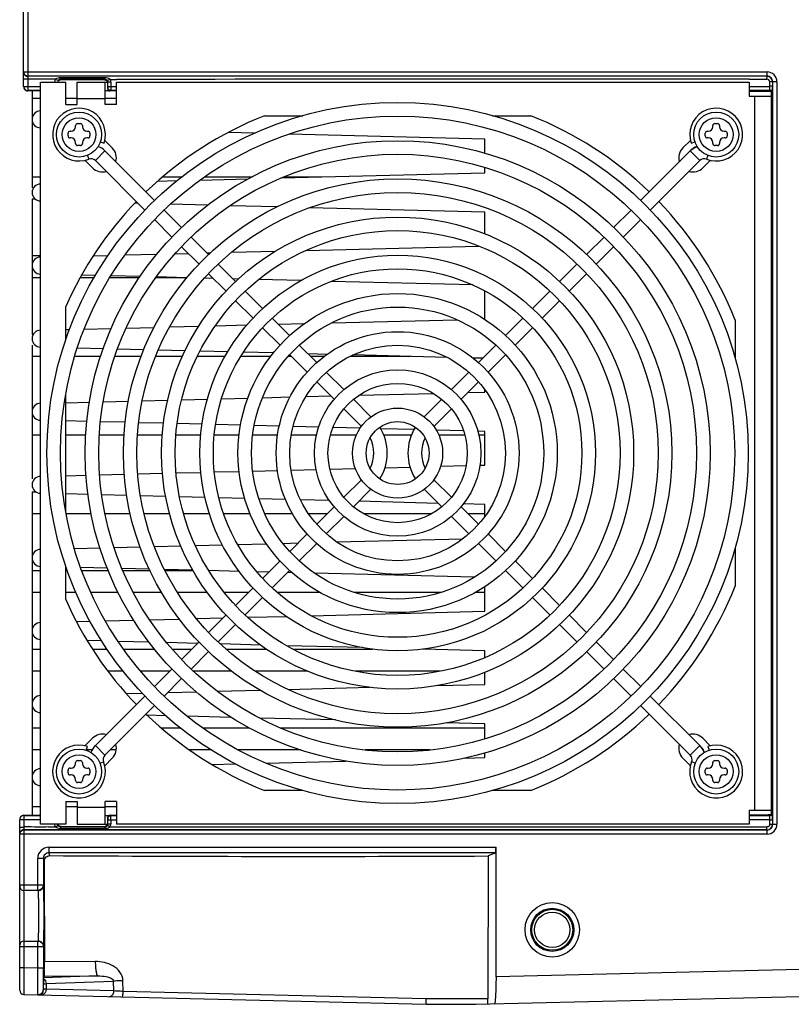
# Model space of a CAD drawing. Header units: inches. Extents: x 0 to 117, y 0 to 83.
# Tile 22 of 57: x 48.15 to 53.55, y 63.74 to 70.63. Entities that reach past the tile are written whole.
import ezdxf

# ---------------------------------------------------------------- set-up
doc = ezdxf.new("R2010")
doc.units = ezdxf.units.IN
doc.header["$LTSCALE"] = 6.431102
doc.header["$MEASUREMENT"] = 0
doc.layers.get('0').update_dxf_attribs({"linetype": 'CONTINUOUS'})

msp = doc.modelspace()

# ---------------------------------------------------------------- linework, layer by layer
at = {"color": 7, "linetype": 'CONTINUOUS'}
for p, q in [((48.1748, 70.2642), (48.1748, 71.5995)), ((48.2043, 71.5995), (48.2043, 70.2347)), ((48.1748, 70.2642), (53.3796, 70.2642)), ((48.1748, 70.1637), (48.1748, 70.2634)), ((53.3796, 70.2347), (53.3796, 70.2642)), ((48.3982, 70.2142), (48.1748, 70.2142)), ((53.3792, 70.2347), (48.2043, 70.2347)), ((48.2043, 70.2338), (48.2043, 70.1342)), ((48.2929, 64.9971), (48.2929, 70.194)), ((48.2929, 70.194), (48.47, 70.194)), ((48.4148, 70.2036), (48.3982, 70.2142)), ((48.4322, 70.2133), (48.4322, 70.2236)), ((48.7441, 70.2236), (48.4322, 70.2236)), ((48.7441, 70.2133), (48.4322, 70.2133)), ((48.741, 70.2102), (48.4351, 70.2104)), ((48.47, 70.0365), (48.47, 70.194)), ((48.5488, 70.0365), (48.5488, 70.194)), ((48.5488, 70.194), (48.7618, 70.194)), ((48.7441, 70.2133), (48.7441, 70.2236)), ((48.7456, 70.0365), (48.7456, 70.1938)), ((48.7648, 70.1637), (48.7648, 70.1923)), ((48.7845, 70.1923), (48.7648, 70.1923)), ((48.7805, 70.2113), (48.8243, 70.2114)), ((48.7845, 70.1923), (48.7845, 70.1637)), ((48.8244, 70.0365), (48.8244, 70.194)), ((48.8244, 70.194), (53.2535, 70.194)), ((53.2535, 70.2141), (53.3788, 70.2142)), ((53.2535, 70.194), (53.2535, 70.0955)), ((53.3788, 70.2142), (53.3792, 70.2347)), ((53.4485, 70.1953), (53.3985, 70.1945)), ((53.3985, 70.1342), (53.3985, 70.1945)), ((53.4182, 70.1949), (53.4182, 70.1649)), ((53.419, 64.9962), (53.419, 70.1949)), ((53.4485, 70.1953), (53.4485, 64.9958)), ((48.1748, 70.1637), (48.2929, 70.1637)), ((48.2929, 70.1317), (48.2039, 70.1318)), ((48.2929, 70.1342), (48.2043, 70.1342)), ((48.2338, 70.1318), (48.2338, 69.4532)), ((48.7456, 70.1349), (48.7686, 70.1349)), ((48.7618, 70.1893), (48.7618, 70.1511)), ((48.7645, 70.1538), (48.7618, 70.1511)), ((48.7648, 70.1637), (48.8244, 70.1637)), ((48.8244, 70.1314), (48.7815, 70.1314)), ((48.8244, 70.1342), (48.7842, 70.1342)), ((53.2535, 70.1637), (53.3985, 70.1637)), ((53.3985, 70.1342), (53.2535, 70.1342)), ((53.411, 70.1282), (53.2535, 70.1283)), ((53.417, 70.1343), (53.3991, 70.1342)), ((53.411, 70.1287), (53.417, 70.1343)), ((53.411, 65.063), (53.411, 70.1287)), ((48.2338, 70.0804), (48.2929, 70.0804)), ((48.47, 70.0804), (48.5488, 70.0804)), ((48.7456, 70.0759), (48.5488, 70.0759)), ((48.7456, 70.0804), (48.8244, 70.0804)), ((53.2535, 70.0955), (53.411, 70.0955)), ((53.2929, 65.0955), (53.2929, 70.0955)), ((48.47, 70.0365), (48.5488, 70.0365)), ((48.8244, 70.0365), (48.7456, 70.0365)), ((49.861, 69.9578), (50.1285, 69.9578)), ((51.4572, 69.9578), (51.7247, 69.9578)), ((48.4996, 69.8495), (48.5074, 69.8495)), ((48.5389, 69.881), (48.5389, 69.8889)), ((48.5527, 69.9026), (48.5724, 69.9026)), ((48.5862, 69.8889), (48.5862, 69.881)), ((48.6177, 69.8495), (48.6255, 69.8495)), ((52.9602, 69.8495), (52.9681, 69.8495)), ((52.9996, 69.881), (52.9996, 69.8889)), ((53.0133, 69.9026), (53.033, 69.9026)), ((53.0468, 69.8889), (53.0468, 69.881)), ((53.0783, 69.8495), (53.0862, 69.8495)), ((48.4858, 69.816), (48.4858, 69.8357)), ((48.5074, 69.8022), (48.4996, 69.8022)), ((48.6255, 69.8022), (48.6177, 69.8022)), ((48.6393, 69.8357), (48.6393, 69.816)), ((48.7955, 69.7321), (48.7428, 69.7848)), ((49.789, 69.8352), (49.6057, 69.8399)), ((51.4031, 69.7944), (50.0336, 69.829)), ((51.4031, 69.6952), (51.4031, 69.7944)), ((52.8429, 69.7848), (52.7902, 69.7321)), ((52.9464, 69.816), (52.9464, 69.8357)), ((52.9681, 69.8022), (52.9602, 69.8022)), ((53.0862, 69.8022), (53.0783, 69.8022)), ((53.0999, 69.8357), (53.0999, 69.816)), ((48.5389, 69.7629), (48.5389, 69.7707)), ((48.5724, 69.7491), (48.5527, 69.7491)), ((48.5862, 69.7707), (48.5862, 69.7629)), ((48.7439, 69.7117), (48.6767, 69.6445)), ((48.7116, 69.7757), (48.7379, 69.7668)), ((48.7439, 69.7117), (49.0916, 69.3639)), ((52.4941, 69.3639), (52.8418, 69.7117)), ((52.909, 69.6445), (52.8418, 69.7117)), ((52.8478, 69.7668), (52.8742, 69.7757)), ((52.9996, 69.7629), (52.9996, 69.7707)), ((53.033, 69.7491), (53.0133, 69.7491)), ((53.0468, 69.7707), (53.0468, 69.7629)), ((48.6035, 69.6457), (48.6563, 69.5929)), ((48.6207, 69.6797), (48.6309, 69.654)), ((48.6767, 69.6445), (49.0238, 69.2974)), ((52.909, 69.6445), (52.5619, 69.2974)), ((52.9294, 69.5929), (52.9822, 69.6457)), ((52.965, 69.6797), (52.9548, 69.654)), ((51.4031, 69.5581), (51.4031, 69.5964)), ((48.2338, 69.5292), (48.2929, 69.5292)), ((49.1145, 69.5002), (49.2484, 69.5036)), ((49.1481, 69.5292), (49.2816, 69.5292)), ((49.4107, 69.5077), (49.7466, 69.5162)), ((49.4406, 69.5292), (49.771, 69.5292)), ((49.9787, 69.5221), (51.4031, 69.5581)), ((49.9956, 69.5292), (50.2615, 69.5292)), ((48.2338, 69.3744), (48.2338, 68.4269)), ((48.256, 69.3744), (48.2338, 69.3744)), ((48.9773, 69.344), (48.953, 69.3446)), ((49.1588, 69.2968), (49.2807, 69.1749)), ((49.4637, 69.3316), (49.2016, 69.3383)), ((49.9477, 69.3194), (49.6205, 69.3277)), ((51.4031, 69.2825), (50.1792, 69.3135)), ((52.305, 69.1749), (52.4269, 69.2968)), ((49.0911, 69.2302), (49.2131, 69.1081)), ((51.4031, 69.1306), (51.4031, 69.2825)), ((52.4947, 69.2302), (52.3726, 69.1081)), ((49.3479, 69.1077), (49.4699, 68.9857)), ((52.1158, 68.9857), (52.2379, 69.1077)), ((49.2803, 69.0409), (49.4027, 68.9185)), ((50.1517, 69.0146), (51.3599, 69.0452)), ((52.3054, 69.0409), (52.183, 68.9185)), ((48.2338, 68.9781), (48.2929, 68.9781)), ((48.6624, 68.9769), (48.7662, 68.9796)), ((48.8846, 68.9826), (49.1071, 68.9882)), ((49.2352, 68.9914), (49.3275, 68.9938)), ((49.4585, 68.9971), (49.4827, 68.9977)), ((49.6307, 69.0015), (49.9386, 69.0093)), ((49.5371, 68.9185), (49.6591, 68.7965)), ((51.9267, 68.7965), (52.0486, 68.9185)), ((48.2929, 68.8233), (48.2338, 68.8233)), ((48.6669, 68.8233), (48.5708, 68.8233)), ((48.6771, 68.8397), (48.581, 68.8422)), ((48.9831, 68.8233), (48.7786, 68.8233)), ((48.9892, 68.8318), (48.7871, 68.837)), ((49.318, 68.8233), (49.0994, 68.8233)), ((49.3182, 68.8235), (49.1035, 68.829)), ((49.5024, 68.8189), (49.4409, 68.8204)), ((49.4699, 68.8513), (49.5919, 68.7294)), ((49.6781, 68.8144), (49.6402, 68.8154)), ((52.1158, 68.8513), (51.9938, 68.7294)), ((50.1165, 68.8033), (49.8201, 68.8108)), ((51.32, 68.7728), (50.3274, 68.798)), ((49.7261, 68.7295), (49.8481, 68.6075)), ((51.4031, 68.5345), (51.4031, 68.7319)), ((51.7376, 68.6075), (51.8597, 68.7295)), ((48.47, 68.3882), (48.47, 68.6216)), ((49.659, 68.6622), (49.781, 68.5403)), ((51.9267, 68.6622), (51.8048, 68.5403)), ((49.9153, 68.5402), (50.0371, 68.4185)), ((51.5486, 68.4185), (51.6704, 68.5402)), ((48.5994, 68.4635), (48.7876, 68.4683)), ((48.8934, 68.471), (49.0875, 68.4759)), ((49.1967, 68.4787), (49.4003, 68.4838)), ((49.5164, 68.4867), (49.7385, 68.4924)), ((49.8481, 68.4731), (49.9699, 68.3513)), ((49.9577, 68.4979), (50.1413, 68.5026)), ((50.3314, 68.5074), (51.2072, 68.5296)), ((51.3977, 68.5344), (51.4031, 68.5345)), ((51.7376, 68.4731), (51.6158, 68.3513)), ((53.1551, 68.5274), (53.1551, 68.2637)), ((48.2338, 68.4269), (48.2422, 68.4269)), ((48.47, 68.4603), (48.4966, 68.4609)), ((48.2338, 68.3508), (48.2338, 67.4153)), ((48.7313, 68.3266), (48.5515, 68.3311)), ((50.1044, 68.3512), (50.2265, 68.2291)), ((51.3593, 68.2291), (51.4813, 68.3512)), ((48.2929, 68.2721), (48.2338, 68.2721)), ((48.7136, 68.2721), (48.5327, 68.2721)), ((48.9971, 68.2721), (48.8133, 68.2721)), ((49.0149, 68.3194), (48.8321, 68.324)), ((49.2862, 68.2721), (49.0986, 68.2721)), ((49.3043, 68.3121), (49.1171, 68.3168)), ((49.5849, 68.2721), (49.3902, 68.2721)), ((49.6037, 68.3045), (49.4095, 68.3094)), ((49.9042, 68.2721), (49.6954, 68.2721)), ((49.9227, 68.2964), (49.7139, 68.3017)), ((50.0492, 68.2721), (50.027, 68.2721)), ((50.0373, 68.284), (50.1597, 68.1616)), ((50.2993, 68.2869), (50.1653, 68.2903)), ((50.2786, 68.2721), (50.1835, 68.2721)), ((50.8836, 68.2721), (50.4589, 68.2721)), ((51.1406, 68.2656), (50.4804, 68.2823)), ((51.5485, 68.284), (51.4261, 68.1616)), ((51.3894, 68.2593), (51.3207, 68.261)), ((50.2937, 68.1619), (50.416, 68.0396)), ((51.1697, 68.0396), (51.292, 68.1619)), ((50.2269, 68.0943), (50.3489, 67.9724)), ((51.3588, 68.0943), (51.2369, 67.9724)), ((48.47, 67.1841), (48.47, 68.007)), ((49.8472, 67.9833), (50.0398, 67.9882)), ((50.1504, 67.991), (50.3258, 67.9954)), ((50.5219, 68.0004), (51.0431, 68.0136)), ((51.2842, 68.0197), (51.4031, 68.0227)), ((51.4031, 68.0227), (51.4031, 68.0392)), ((48.47, 67.9484), (48.6353, 67.9526)), ((48.7323, 67.9551), (48.908, 67.9595)), ((49.0054, 67.962), (49.1834, 67.9665)), ((49.2809, 67.969), (49.4613, 67.9735)), ((49.5608, 67.9761), (49.7445, 67.9807)), ((50.4835, 67.9721), (50.6063, 67.8493)), ((50.9794, 67.8493), (51.1022, 67.9721)), ((50.4163, 67.9049), (50.5391, 67.7821)), ((51.1694, 67.9049), (51.0466, 67.7821)), ((48.6172, 67.8176), (48.47, 67.8214)), ((48.8858, 67.8108), (48.7126, 67.8152)), ((49.1538, 67.8041), (48.981, 67.8084)), ((49.4234, 67.7972), (49.25, 67.8016)), ((49.6932, 67.7904), (49.519, 67.7948)), ((49.9645, 67.7835), (49.7894, 67.788)), ((50.2398, 67.7766), (50.0616, 67.7811)), ((48.2929, 67.7209), (48.2338, 67.7209)), ((48.61, 67.7209), (48.47, 67.7209)), ((48.877, 67.7209), (48.7051, 67.7209)), ((49.1456, 67.7209), (48.9724, 67.7209)), ((49.4141, 67.7209), (49.2413, 67.7209)), ((49.6832, 67.7209), (49.5093, 67.7209)), ((49.9528, 67.7209), (49.7787, 67.7209)), ((50.2246, 67.7209), (50.0489, 67.7209)), ((50.504, 67.7209), (50.3218, 67.7209)), ((50.5306, 67.7692), (50.3396, 67.774)), ((50.9078, 67.7597), (50.6746, 67.7656)), ((50.8894, 67.7209), (50.6963, 67.7209)), ((51.2546, 67.7509), (51.0639, 67.7557)), ((51.2639, 67.7209), (51.0817, 67.7209)), ((51.4031, 67.7471), (51.3549, 67.7483)), ((51.4031, 67.7209), (51.3611, 67.7209)), ((51.4031, 67.5109), (51.4031, 67.7471)), ((51.0937, 67.5031), (51.2722, 67.5076)), ((51.3686, 67.51), (51.4031, 67.5109)), ((48.47, 67.4366), (48.6118, 67.4402)), ((48.7068, 67.4426), (48.8792, 67.447)), ((48.9744, 67.4494), (49.1472, 67.4538)), ((49.2423, 67.4562), (49.4148, 67.4606)), ((49.5098, 67.463), (49.6835, 67.4674)), ((49.7788, 67.4698), (49.9521, 67.4742)), ((50.0479, 67.4766), (50.2222, 67.481)), ((50.3189, 67.4834), (50.4972, 67.488)), ((50.7046, 67.4932), (50.8797, 67.4976)), ((50.9799, 67.5002), (50.991, 67.5005)), ((50.5391, 67.409), (50.4163, 67.2862)), ((51.0466, 67.409), (51.1694, 67.2862)), ((48.2338, 67.3245), (48.2338, 66.8668)), ((48.2338, 67.3245), (48.2593, 67.3245)), ((48.6256, 67.3056), (48.47, 67.3096)), ((48.8969, 67.2988), (48.7216, 67.3032)), ((49.169, 67.2919), (48.9936, 67.2963)), ((50.6063, 67.3418), (50.4835, 67.219)), ((51.1022, 67.219), (50.9794, 67.3418)), ((49.4438, 67.2849), (49.2666, 67.2894)), ((49.7219, 67.2779), (49.5415, 67.2824)), ((50.0081, 67.2706), (49.8224, 67.2753)), ((50.3148, 67.2629), (50.1128, 67.268)), ((51.0777, 67.2435), (50.5221, 67.2576)), ((51.4031, 67.2353), (51.2529, 67.2391)), ((51.4031, 67.1519), (51.4031, 67.2353)), ((48.2929, 67.1697), (48.2338, 67.1697)), ((48.6481, 67.1697), (48.4727, 67.1697)), ((48.9217, 67.1697), (48.7447, 67.1697)), ((49.1962, 67.1697), (49.0192, 67.1697)), ((49.475, 67.1697), (49.2957, 67.1697)), ((49.7603, 67.1697), (49.5759, 67.1697)), ((50.0573, 67.1697), (49.8638, 67.1697)), ((50.2999, 67.1697), (50.1696, 67.1697)), ((50.3489, 67.2187), (50.2269, 67.0968)), ((51.0296, 67.1697), (50.5561, 67.1697)), ((51.2369, 67.2187), (51.3588, 67.0968)), ((51.4031, 67.1697), (51.2859, 67.1697)), ((50.416, 67.1515), (50.2937, 67.0292)), ((51.292, 67.0292), (51.1697, 67.1515)), ((50.1597, 67.0295), (50.0373, 66.9071)), ((51.4261, 67.0295), (51.5485, 66.9071)), ((49.3774, 66.9478), (49.5671, 66.9526)), ((49.6732, 66.9553), (49.8737, 66.9604)), ((49.9896, 66.9633), (50.0961, 66.966)), ((50.2265, 66.962), (50.1044, 66.8399)), ((50.367, 66.9729), (51.2504, 66.9952)), ((51.4813, 66.8399), (51.3593, 66.962)), ((48.5304, 66.9264), (48.7099, 66.9309)), ((48.8087, 66.9334), (48.99, 66.938)), ((49.0905, 66.9405), (49.2743, 66.9452)), ((53.1551, 66.9274), (53.1551, 66.6637)), ((48.2338, 66.8641), (48.2338, 65.0593)), ((49.9699, 66.8398), (49.8481, 66.718)), ((51.6158, 66.8398), (51.7376, 66.718)), ((48.2338, 66.7733), (48.2929, 66.7733)), ((48.47, 66.5695), (48.47, 66.8028)), ((48.47, 66.7733), (48.4799, 66.7733)), ((48.76, 66.7904), (48.5732, 66.7951)), ((48.5817, 66.7733), (48.7666, 66.7733)), ((49.0543, 66.783), (48.8628, 66.7878)), ((48.8689, 66.7733), (49.0586, 66.7733)), ((49.3586, 66.7753), (49.1604, 66.7803)), ((49.1641, 66.7733), (49.3596, 66.7733)), ((49.6839, 66.767), (49.4718, 66.7724)), ((49.8919, 66.7618), (49.8078, 66.7639)), ((50.0371, 66.7726), (49.9153, 66.6509)), ((50.0545, 66.7576), (50.0229, 66.7584)), ((51.3285, 66.7254), (50.2129, 66.7536)), ((51.6704, 66.6509), (51.5486, 66.7726)), ((48.2929, 66.6185), (48.2338, 66.6185)), ((48.5413, 66.6185), (48.47, 66.6185)), ((48.8357, 66.6185), (48.6458, 66.6185)), ((49.1407, 66.6185), (48.9435, 66.6185)), ((49.4611, 66.6185), (49.2525, 66.6185)), ((49.7487, 66.6185), (49.5807, 66.6185)), ((49.781, 66.6508), (49.659, 66.5289)), ((50.2516, 66.6185), (49.9512, 66.6185)), ((51.0944, 66.6185), (50.4913, 66.6185)), ((51.4031, 66.6185), (51.3342, 66.6185)), ((51.4031, 66.4873), (51.4031, 66.6601)), ((51.8048, 66.6508), (51.9267, 66.5289)), ((49.8481, 66.5836), (49.7261, 66.4616)), ((51.8597, 66.4616), (51.7376, 66.5836)), ((50.1873, 66.4565), (51.4031, 66.4873)), ((48.5455, 66.4149), (48.6403, 66.4173)), ((48.7466, 66.42), (48.9459, 66.4251)), ((49.0569, 66.4279), (49.265, 66.4331)), ((49.3847, 66.4362), (49.571, 66.4409)), ((49.5919, 66.4617), (49.4699, 66.3398)), ((49.7441, 66.4453), (50.0129, 66.4521)), ((51.9938, 66.4617), (52.1158, 66.3398)), ((49.6591, 66.3946), (49.5371, 66.2726)), ((52.0486, 66.2726), (51.9267, 66.3946)), ((48.7216, 66.2796), (48.6205, 66.2821)), ((49.0521, 66.2712), (48.8364, 66.2767)), ((49.3927, 66.2626), (49.1765, 66.2681)), ((49.4027, 66.2726), (49.2803, 66.1502)), ((52.183, 66.2726), (52.3054, 66.1502)), ((48.2338, 66.2222), (48.2929, 66.2222)), ((48.657, 66.2222), (48.7586, 66.2222)), ((48.875, 66.2222), (49.0916, 66.2222)), ((49.2147, 66.2222), (49.3523, 66.2222)), ((49.4699, 66.2054), (49.3479, 66.0834)), ((49.8331, 66.2514), (49.5521, 66.2585)), ((49.5911, 66.2222), (49.8739, 66.2222)), ((50.5472, 66.2333), (50.0159, 66.2468)), ((50.0586, 66.2222), (50.6179, 66.2222)), ((51.4031, 66.2117), (50.972, 66.2226)), ((51.4031, 66.1633), (51.4031, 66.2117)), ((52.2379, 66.0834), (52.1158, 66.2054)), ((48.2929, 66.0674), (48.2338, 66.0674)), ((48.8729, 66.0674), (48.7659, 66.0674)), ((49.1975, 66.0674), (48.9948, 66.0674)), ((49.2131, 66.083), (49.0911, 65.9609)), ((49.631, 66.0674), (49.3644, 66.0674)), ((50.1644, 66.0674), (49.7963, 66.0674)), ((51.0899, 66.0674), (50.4959, 66.0674)), ((51.4031, 65.9755), (51.4031, 66.0605)), ((52.3726, 66.083), (52.4947, 65.9609)), ((49.2807, 66.0162), (49.1588, 65.8943)), ((52.4269, 65.8943), (52.305, 66.0162)), ((49.1838, 65.9193), (49.3829, 65.9243)), ((49.5304, 65.928), (49.8283, 65.9356)), ((50.0258, 65.9406), (50.5984, 65.9551)), ((51.0678, 65.967), (51.4031, 65.9755)), ((49.0238, 65.8937), (48.6767, 65.5466)), ((48.8921, 65.9119), (49.0047, 65.9147)), ((52.5619, 65.8937), (52.909, 65.5466)), ((49.0916, 65.8271), (48.7439, 65.4794)), ((52.8418, 65.4794), (52.4941, 65.8271)), ((49.1679, 65.7565), (49.0397, 65.7597)), ((49.6275, 65.7448), (49.319, 65.7526)), ((50.3588, 65.7263), (49.8276, 65.7398)), ((48.2338, 65.671), (48.2929, 65.671)), ((49.1376, 65.671), (49.2696, 65.671)), ((49.4271, 65.671), (49.7534, 65.671)), ((49.9741, 65.671), (51.4031, 65.671)), ((51.4031, 65.6999), (51.1328, 65.7067)), ((51.4031, 65.5947), (51.4031, 65.6999)), ((48.6563, 65.5982), (48.6036, 65.5455)), ((52.9821, 65.5455), (52.9294, 65.5982)), ((48.2929, 65.5162), (48.2338, 65.5162)), ((48.6127, 65.5143), (48.6216, 65.5406)), ((48.6539, 65.5162), (48.6134, 65.5162)), ((48.6767, 65.5466), (48.7439, 65.4794)), ((48.8235, 65.5162), (48.7807, 65.5162)), ((49.4885, 65.5162), (49.3368, 65.5162)), ((50.115, 65.5162), (49.6767, 65.5162)), ((51.0205, 65.5162), (50.5652, 65.5162)), ((52.8418, 65.4794), (52.909, 65.5466)), ((52.9642, 65.5406), (52.973, 65.5143)), ((48.5527, 65.442), (48.5724, 65.442)), ((48.7427, 65.4062), (48.7955, 65.459)), ((49.8697, 65.4248), (50.4312, 65.439)), ((51.2624, 65.4601), (51.4031, 65.4636)), ((51.4031, 65.4636), (51.4031, 65.4959)), ((52.7902, 65.459), (52.843, 65.4062)), ((53.0133, 65.442), (53.033, 65.442)), ((48.4858, 65.3554), (48.4858, 65.3751)), ((48.4996, 65.3889), (48.5074, 65.3889)), ((48.5389, 65.4203), (48.5389, 65.4282)), ((48.5862, 65.4282), (48.5862, 65.4203)), ((48.6177, 65.3889), (48.6255, 65.3889)), ((48.6393, 65.3751), (48.6393, 65.3554)), ((48.7087, 65.4234), (48.7344, 65.4336)), ((49.4918, 65.4153), (49.6579, 65.4195)), ((52.877, 65.4234), (52.8513, 65.4336)), ((52.9464, 65.3554), (52.9464, 65.3751)), ((52.9602, 65.3889), (52.9681, 65.3889)), ((52.9996, 65.4203), (52.9996, 65.4282)), ((53.0468, 65.4282), (53.0468, 65.4203)), ((53.0783, 65.3889), (53.0862, 65.3889)), ((53.0999, 65.3751), (53.0999, 65.3554)), ((48.5074, 65.3416), (48.4996, 65.3416)), ((48.5389, 65.3022), (48.5389, 65.3101)), ((48.5862, 65.3101), (48.5862, 65.3022)), ((48.6255, 65.3416), (48.6177, 65.3416)), ((52.9681, 65.3416), (52.9602, 65.3416)), ((52.9996, 65.3022), (52.9996, 65.3101)), ((53.0468, 65.3101), (53.0468, 65.3022)), ((53.0862, 65.3416), (53.0783, 65.3416)), ((48.5724, 65.2885), (48.5527, 65.2885)), ((50.1285, 65.2333), (49.861, 65.2333)), ((51.7247, 65.2333), (51.4572, 65.2333)), ((53.033, 65.2885), (53.0133, 65.2885)), ((48.2338, 65.1198), (48.2929, 65.1198)), ((48.47, 65.1546), (48.47, 64.9971)), ((48.47, 65.1546), (48.5488, 65.1546)), ((48.47, 65.1198), (48.5488, 65.1198)), ((48.5488, 65.1546), (48.5488, 64.9973)), ((48.5488, 65.1152), (48.7456, 65.1152)), ((48.7456, 64.9971), (48.7456, 65.1546)), ((48.8244, 65.1546), (48.7456, 65.1546)), ((48.7456, 65.1198), (48.8244, 65.1198)), ((48.8244, 65.1546), (48.8244, 64.9971)), ((53.2535, 65.0955), (53.411, 65.0955)), ((53.2535, 65.0955), (53.2535, 64.9971)), ((48.1472, 64.9277), (48.1472, 65.0274)), ((48.2929, 65.0274), (48.1472, 65.0274)), ((48.1763, 65.0593), (48.2929, 65.0594)), ((48.1767, 65.0569), (48.1767, 64.5326)), ((48.1767, 65.0569), (48.2929, 65.0569)), ((48.7686, 65.0562), (48.7456, 65.0562)), ((48.7645, 65.0373), (48.7618, 65.04)), ((48.7618, 65.04), (48.7618, 65.0018)), ((48.7648, 64.9988), (48.7648, 65.0274)), ((48.7648, 65.0274), (48.8244, 65.0274)), ((48.7815, 65.0597), (48.8244, 65.0597)), ((48.7842, 65.0569), (48.8244, 65.0569)), ((48.7845, 65.0274), (48.7845, 64.9988)), ((53.2535, 65.0569), (53.3985, 65.0569)), ((53.3985, 65.0274), (53.2535, 65.0274)), ((53.2555, 65.0628), (53.388, 65.0628)), ((53.3985, 64.9966), (53.3985, 65.0569)), ((53.417, 65.0568), (53.3991, 65.0569)), ((53.417, 65.0568), (53.411, 65.063)), ((53.4182, 65.0262), (53.4182, 64.9962)), ((48.1472, 64.9769), (48.1767, 64.9769)), ((53.3792, 64.9572), (48.1767, 64.9572)), ((48.1767, 64.9564), (53.3792, 64.9564)), ((48.47, 64.9971), (48.2929, 64.9971)), ((48.4322, 64.9778), (48.4322, 64.9675)), ((48.4322, 64.9778), (48.7441, 64.9778)), ((48.4322, 64.9675), (48.7441, 64.9675)), ((48.4351, 64.9807), (48.741, 64.9809)), ((48.5488, 64.9971), (48.7619, 64.9971)), ((48.7441, 64.9778), (48.7441, 64.9675)), ((48.7648, 64.9988), (48.7845, 64.9988)), ((48.7766, 64.9758), (48.7783, 64.9772)), ((48.7784, 64.9772), (53.3798, 64.9772)), ((53.2535, 64.9971), (48.8244, 64.9971)), ((53.3796, 64.9269), (53.3788, 64.9772)), ((53.3985, 64.9966), (53.4485, 64.9958)), ((48.1472, 63.8337), (48.1472, 64.9269)), ((53.3796, 64.9269), (48.1472, 64.9269)), ((48.3522, 64.8361), (48.3522, 64.7967)), ((48.3522, 64.8361), (51.4818, 64.8361)), ((51.4818, 63.9278), (51.4818, 64.8361)), ((48.2735, 64.5326), (48.2735, 64.7573)), ((48.3129, 64.7573), (48.2735, 64.7573)), ((48.3129, 64.7573), (48.3196, 64.7372)), ((48.3129, 64.7573), (48.3129, 64.5719)), ((48.359, 64.7764), (48.3522, 64.7967)), ((51.4795, 64.7967), (48.3522, 64.7967)), ((51.4265, 64.774), (51.4248, 63.7736)), ((51.4795, 64.7967), (51.4265, 64.774)), ((48.3196, 64.7372), (48.3196, 64.5719)), ((48.1472, 64.5719), (48.3129, 64.5719)), ((48.3196, 64.5719), (48.3197, 64.1389)), ((48.2735, 64.5326), (48.1767, 64.5326)), ((48.1767, 64.5254), (48.1767, 63.9932)), ((48.3129, 64.1389), (48.1472, 64.1389)), ((48.1767, 64.1782), (48.2735, 64.1782)), ((48.2735, 63.9908), (48.2735, 64.1782)), ((48.3129, 64.1389), (48.3129, 63.9908)), ((48.3197, 64.1389), (48.3198, 64.0332)), ((48.1472, 63.9932), (48.1767, 63.9932)), ((48.1767, 63.9932), (48.176, 63.8042)), ((48.1767, 63.9932), (48.2735, 63.9908)), ((48.2735, 63.9908), (48.3129, 63.9908)), ((48.6764, 64.0352), (48.3198, 64.0332)), ((53.8827, 63.9865), (51.4818, 63.9278)), ((48.3149, 63.92), (48.3146, 63.9146)), ((48.6943, 63.9342), (48.3149, 63.92)), ((48.3189, 63.9321), (48.3149, 63.92)), ((48.3189, 63.9321), (48.6943, 63.9342)), ((48.3146, 63.9146), (48.314, 63.878)), ((48.314, 63.8428), (48.314, 63.878)), ((48.3318, 63.8801), (48.8049, 63.8978)), ((48.3318, 63.8801), (48.3318, 63.8405)), ((48.8064, 63.8289), (48.8049, 63.8978)), ((48.8716, 63.8257), (48.8701, 63.9003)), ((48.176, 63.8042), (50.9939, 63.7353)), ((48.2737, 63.8039), (48.2734, 63.8254)), ((48.3318, 63.8405), (48.3154, 63.8411)), ((48.8064, 63.8289), (48.3318, 63.8405)), ((50.9897, 63.7737), (48.8716, 63.8257)), ((51.3399, 63.7353), (53.8826, 63.7975)), ((51.4248, 63.7736), (50.9897, 63.7737)), ((50.9939, 63.7353), (51.3399, 63.7353))]:
    msp.add_line(p, q, dxfattribs=at)
msp.add_lwpolyline([(48.7805, 70.2113), (48.7802, 70.2116), (48.78, 70.212), (48.7797, 70.2123), (48.7795, 70.2126), (48.7793, 70.213), (48.7791, 70.2133), (48.7788, 70.2136), (48.7785, 70.2139), (48.7782, 70.2142)], dxfattribs=at)
for centre, radius in [((50.7929, 67.5955), 2.455), ((48.5625, 69.8259), 0.1575), ((50.7929, 67.5955), 2.36), ((48.5625, 69.8259), 0.1181), ((53.0232, 69.8259), 0.1575), ((53.0232, 69.8259), 0.1181), ((50.7929, 67.5955), 2.1875), ((50.7929, 67.5955), 2.0925), ((50.7929, 67.5955), 1.92), ((50.7929, 67.5955), 1.825), ((50.7929, 67.5955), 1.6525), ((50.7929, 67.5955), 1.5575), ((50.7929, 67.5955), 1.385), ((50.7929, 67.5955), 1.29), ((50.7929, 67.5955), 1.1175), ((50.7929, 67.5955), 1.0225), ((50.7929, 67.5955), 0.85), ((50.7929, 67.5955), 0.755), ((50.7929, 67.5955), 0.5825), ((50.7929, 67.5955), 0.4875), ((50.7929, 67.5955), 0.315), ((50.7929, 67.5955), 0.22), ((48.5625, 65.3652), 0.1575), ((53.0232, 65.3652), 0.1575), ((48.5625, 65.3652), 0.1181), ((53.0232, 65.3652), 0.1181), ((51.8755, 64.257), 0.1905), ((51.8755, 64.257), 0.1511), ((51.8755, 64.257), 0.1434), ((51.8755, 64.257), 0.1237)]:
    msp.add_circle(centre, radius, dxfattribs=at)
for centre, radius, start, end in [((48.2039, 70.2642), 0.0292, 180.05852, 190.182), ((53.3796, 70.1953), 0.0689, 0.00454, 89.99653), ((48.4202, 70.1846), 0.0368, 121.34784, 126.63698), ((48.4347, 70.1905), 0.0198, 90.03051, 100.6222), ((48.7411, 70.1893), 0.0207, 0.06399, 10.70958), ((51.9494, -1399.055), 1469.2697, 89.9491462, 90.1218671), ((53.3788, 70.1945), 0.0394, 0.00206, 89.99794), ((53.3788, 70.1945), 0.0197, 359.99238, 90.00873), ((53.3797, 70.1953), 0.0393, 359.93342, 90.06657), ((48.2043, 70.1637), 0.0295, 179.99205, 270.02759), ((48.784, 70.1539), 0.0194, 180.10562, 190.64086), ((48.2929, 69.9322), 0.0591, 90, 270), ((48.5625, 69.8259), 0.185, 341.39583, 291.69633), ((53.0232, 69.8259), 0.185, 248.30367, 198.60417), ((50.7929, 67.5955), 2.5394, 111.5289, 133.92782), ((50.7929, 67.5955), 2.5394, 46.07203, 68.4711), ((48.4996, 69.8357), 0.0138, 90, 180), ((48.5074, 69.881), 0.0315, 270, 360), ((48.5527, 69.8889), 0.0138, 90, 180), ((48.5724, 69.8889), 0.0138, 0, 90), ((48.6177, 69.881), 0.0315, 180, 270), ((48.6255, 69.8357), 0.0138, 0, 90), ((52.9602, 69.8357), 0.0138, 90, 180), ((52.9681, 69.881), 0.0315, 270, 360), ((53.0133, 69.8889), 0.0138, 90, 180), ((53.033, 69.8889), 0.0138, 0, 90), ((53.0783, 69.881), 0.0315, 180, 270), ((53.0862, 69.8357), 0.0138, 0, 90), ((48.4996, 69.816), 0.0138, 180, 270), ((48.5074, 69.7707), 0.0315, 0, 90), ((48.6177, 69.7707), 0.0315, 90, 180), ((48.6255, 69.816), 0.0138, 270, 360), ((52.9602, 69.816), 0.0138, 180, 270), ((52.9681, 69.7707), 0.0315, 0, 90), ((53.0783, 69.7707), 0.0315, 90, 180), ((53.0862, 69.816), 0.0138, 270, 360), ((48.5527, 69.7629), 0.0138, 180, 270), ((48.5724, 69.7629), 0.0138, 270, 360), ((48.6467, 69.6145), 0.1375, 45, 68.927), ((48.7259, 69.6625), 0.0984, 343.87852, 45), ((52.8598, 69.6625), 0.0984, 135, 196.11601), ((52.9391, 69.6145), 0.1375, 111.04584, 135), ((52.9385, 69.615), 0.1367, 128.79524, 134.98403), ((53.0133, 69.7629), 0.0138, 180, 270), ((53.033, 69.7629), 0.0138, 270, 360), ((48.6467, 69.6145), 0.0425, 45, 111.69633), ((52.9391, 69.6145), 0.0425, 68.30367, 135), ((48.7259, 69.6625), 0.0984, 225, 286.11601), ((52.8598, 69.6625), 0.0984, 253.87852, 315), ((48.2929, 69.4203), 0.0591, 90, 270), ((50.7929, 67.5955), 2.5394, 136.07357, 156.16723), ((50.7929, 67.5955), 2.5394, 21.5289, 43.92797), ((48.2929, 68.9085), 0.0591, 90, 270), ((48.2929, 68.3967), 0.0591, 90, 270), ((48.2929, 67.8849), 0.0591, 90, 270), ((50.3849, 67.5955), 0.336, 327.42535, 32.57465), ((51.2008, 67.5955), 0.336, 147.42535, 212.57465), ((50.3849, 67.5955), 0.241, 333.66003, 26.33997), ((51.2008, 67.5955), 0.241, 153.66003, 206.33997), ((48.2929, 67.3731), 0.0591, 90, 270), ((48.2929, 66.8613), 0.0591, 90, 270), ((50.7929, 67.5955), 2.5394, 316.07203, 338.4711), ((50.7929, 67.5955), 2.5394, 203.83277, 223.92643), ((48.2929, 66.3495), 0.0591, 90, 270), ((48.2929, 65.8377), 0.0591, 90, 270), ((50.7929, 67.5955), 2.5394, 226.07218, 248.4711), ((50.7929, 67.5955), 2.5394, 291.5289, 313.92797), ((48.7259, 65.5286), 0.0984, 73.87852, 135), ((52.8598, 65.5286), 0.0984, 45, 106.11601), ((48.5625, 65.3652), 0.185, 71.39583, 21.69633), ((48.7739, 65.4493), 0.1375, 135, 158.94272), ((48.7259, 65.5286), 0.0984, 315, 16.11601), ((52.8598, 65.5286), 0.0984, 163.87852, 225), ((53.0232, 65.3652), 0.185, 158.30367, 108.60417), ((52.8118, 65.4493), 0.1375, 21.05463, 45), ((52.8124, 65.4499), 0.1367, 38.79524, 44.98403), ((48.5527, 65.4282), 0.0138, 90, 180), ((48.5724, 65.4282), 0.0138, 0, 90), ((48.7739, 65.4493), 0.0425, 135, 201.69633), ((52.8118, 65.4493), 0.0425, 338.30367, 45), ((53.0133, 65.4282), 0.0138, 90, 180), ((53.033, 65.4282), 0.0138, 0, 90), ((48.2929, 65.3259), 0.0591, 90, 270), ((48.4996, 65.3751), 0.0138, 90, 180), ((48.5074, 65.4203), 0.0315, 270, 360), ((48.6177, 65.4203), 0.0315, 180, 270), ((48.6255, 65.3751), 0.0138, 0, 90), ((52.9602, 65.3751), 0.0138, 90, 180), ((52.9681, 65.4203), 0.0315, 270, 360), ((53.0783, 65.4203), 0.0315, 180, 270), ((53.0862, 65.3751), 0.0138, 0, 90), ((48.4996, 65.3554), 0.0138, 180, 270), ((48.5074, 65.3101), 0.0315, 0, 90), ((48.5527, 65.3022), 0.0138, 180, 270), ((48.5724, 65.3022), 0.0138, 270, 360), ((48.6177, 65.3101), 0.0315, 90, 180), ((48.6255, 65.3554), 0.0138, 270, 360), ((52.9602, 65.3554), 0.0138, 180, 270), ((52.9681, 65.3101), 0.0315, 0, 90), ((53.0133, 65.3022), 0.0138, 180, 270), ((53.033, 65.3022), 0.0138, 270, 360), ((53.0783, 65.3101), 0.0315, 90, 180), ((53.0862, 65.3554), 0.0138, 270, 360), ((48.1767, 65.0274), 0.0295, 89.97241, 180.00795), ((48.6239, 65.0326), 0.1408, 358.75791, 359.95639), ((48.2081, 53.4097), 11.5673, 89.66233, 90.15541), ((48.2993, 67.2714), 2.2949, 271.25345, 272.43472), ((48.7405, 65.0023), 0.0215, 270.09872, 280.82599), ((53.3788, 64.9966), 0.0394, 270.00206, 359.99794), ((53.3796, 64.9958), 0.0689, 270.00454, 359.99653), ((53.3797, 64.9958), 0.0393, 269.93342, 0.06657), ((48.1763, 64.9277), 0.0292, 169.818, 179.94148), ((48.3523, 64.7573), 0.0787, 90.01286, 180.00349), ((48.3522, 64.7574), 0.0393, 89.98777, 180.06459), ((50.1193, 360.6566), 295.8854, 269.659138, 270.253123), ((48.1767, 64.5621), 0.0295, 179.99989, 270), ((48.2763, 64.5719), 0.0394, 269.98063, 0.02156), ((48.2735, 64.5708), 0.0383, 270.01681, 275.16194), ((48.1767, 64.1487), 0.0295, 90, 179.99978), ((48.2763, 64.1389), 0.0394, 359.97854, 90.01927), ((38.5382, 64.0302), 9.7816, 359.66611, 0.01766), ((48.1767, 63.8337), 0.0295, 180.01842, 268.6)]:
    msp.add_arc(centre, radius, start, end, dxfattribs=at)
for centre, major_axis, ratio, start_param, end_param in [((48.7815, 70.1511), (0, 0.0197), 0.999315, 1.570796, 3.140907), ((48.7815, 65.04), (0, 0.0197), 0.999315, 6.283871, 7.853982), ((51.4794, 64.8361), (0, 0.0394), 0.061163, -3.115413, -1.570796)]:
    msp.add_ellipse(centre, major_axis=major_axis, ratio=ratio, start_param=start_param, end_param=end_param, dxfattribs=at)
for points in [[(48.1752, 70.259), (48.177, 70.249), (48.1849, 70.239), (48.1942, 70.2356)], [(48.1942, 70.2356), (48.1974, 70.2345), (48.2009, 70.2338), (48.2043, 70.2338)], [(48.3982, 70.2142), (48.3941, 70.2078), (48.3918, 70.1999), (48.3918, 70.1923)], [(48.4322, 70.2236), (48.4215, 70.2234), (48.4101, 70.2216), (48.401, 70.2161)], [(48.4147, 70.194), (48.4164, 70.2014), (48.4236, 70.2085), (48.4311, 70.2099)], [(48.7406, 70.2103), (48.7496, 70.2103), (48.7598, 70.202), (48.7614, 70.1931)], [(48.7782, 70.2142), (48.7688, 70.2213), (48.7559, 70.2235), (48.7441, 70.2236)], [(48.7615, 70.2036), (48.7634, 70.2005), (48.7653, 70.1961), (48.7636, 70.193)], [(48.7805, 70.2113), (48.7826, 70.2055), (48.7852, 70.1987), (48.7828, 70.193)], [(48.7842, 70.1342), (48.7758, 70.1342), (48.7664, 70.142), (48.7649, 70.1503)], [(48.7439, 69.7117), (48.7304, 69.7251), (48.7138, 69.736), (48.6961, 69.7428)], [(52.8528, 69.7216), (52.8639, 69.7304), (52.8765, 69.7377), (52.8897, 69.7428)], [(48.6767, 65.5466), (48.6633, 65.5331), (48.6524, 65.5165), (48.6456, 65.4987)], [(52.9189, 65.5356), (52.9278, 65.5245), (52.935, 65.512), (52.9401, 65.4987)], [(48.7645, 65.0373), (48.7646, 65.0416), (48.7662, 65.0463), (48.769, 65.0497)], [(48.769, 65.0497), (48.7725, 65.054), (48.7786, 65.0569), (48.7842, 65.0569)], [(48.1472, 64.9269), (48.1472, 64.9382), (48.156, 64.9508), (48.1666, 64.9546)], [(48.162, 64.9533), (48.1547, 64.9492), (48.1491, 64.941), (48.1477, 64.9329)], [(48.1767, 64.9572), (48.1716, 64.9572), (48.1664, 64.9558), (48.162, 64.9533)], [(48.1666, 64.9546), (48.1698, 64.9558), (48.1733, 64.9564), (48.1767, 64.9564)], [(48.3495, 64.9771), (48.3251, 64.9765), (48.3007, 64.9766), (48.2763, 64.9768)], [(48.3967, 64.9786), (48.3938, 64.9848), (48.3919, 64.9919), (48.3918, 64.9988)], [(48.3957, 64.9785), (48.4058, 64.9709), (48.4195, 64.9677), (48.4322, 64.9675)], [(48.4148, 64.9875), (48.4128, 64.9906), (48.411, 64.995), (48.4127, 64.9981)], [(48.4347, 64.9808), (48.4261, 64.9808), (48.4166, 64.9887), (48.4147, 64.9971)], [(48.7441, 64.9778), (48.7509, 64.9778), (48.7584, 64.9822), (48.7619, 64.9881)], [(48.7441, 64.9675), (48.7553, 64.9677), (48.7675, 64.9694), (48.7766, 64.9758)], [(48.7613, 64.9971), (48.7595, 64.9896), (48.7521, 64.9826), (48.7446, 64.9812)], [(48.7648, 64.9988), (48.7648, 64.9954), (48.7641, 64.991), (48.7612, 64.9892)], [(48.7784, 64.9772), (48.7821, 64.9837), (48.7845, 64.9913), (48.7845, 64.9988)], [(48.3196, 64.7372), (48.3196, 64.7482), (48.3251, 64.7601), (48.3335, 64.7672)], [(48.3335, 64.7672), (48.3404, 64.773), (48.35, 64.7764), (48.359, 64.7764)], [(48.2735, 64.1782), (48.2814, 64.1782), (48.2896, 64.1756), (48.2961, 64.1711)], [(48.2961, 64.1711), (48.306, 64.1642), (48.3129, 64.151), (48.3129, 64.1389)], [(48.3146, 63.9146), (48.3253, 63.9075), (48.3316, 63.8929), (48.3318, 63.8801)], [(48.2746, 63.8039), (48.2814, 63.8039), (48.2884, 63.8058), (48.2943, 63.8091)], [(48.2943, 63.8091), (48.3002, 63.8125), (48.3053, 63.8175), (48.3087, 63.8233)], [(48.3087, 63.8233), (48.3121, 63.8292), (48.314, 63.8361), (48.314, 63.8428)], [(48.3318, 63.8405), (48.3317, 63.834), (48.3303, 63.8272), (48.3275, 63.8213)]]:
    msp.add_open_spline(points, degree=3, dxfattribs=at)
for points, knots in [([(48.2043, 70.2347), (48.1976, 70.2347), (48.1836, 70.2396), (48.1764, 70.2524), (48.1752, 70.259)], [0, 0, 0, 0, 0.499806, 1, 1, 1, 1]), ([(48.4322, 70.2133), (48.429, 70.2133), (48.4223, 70.2134), (48.4181, 70.2069), (48.418, 70.2038)], [0, 0, 0, 0, 0.509461, 1, 1, 1, 1]), ([(48.7441, 70.2133), (48.7472, 70.2133), (48.7537, 70.2133), (48.7581, 70.2073), (48.7583, 70.2043)], [0, 0, 0, 0, 0.510005, 1, 1, 1, 1]), ([(48.7805, 70.2113), (48.7762, 70.2092), (48.7701, 70.2091), (48.7632, 70.2023), (48.7615, 70.2036)], [0, 0, 0, 0, 0.689784, 1, 1, 1, 1]), ([(48.1748, 70.1621), (48.1748, 70.1553), (48.1799, 70.1396), (48.1956, 70.1318), (48.2039, 70.1317)], [0, 0, 0, 0, 0.451557, 1, 1, 1, 1]), ([(48.7648, 70.1637), (48.7648, 70.1615), (48.7648, 70.1602), (48.7647, 70.1546), (48.7646, 70.1562), (48.7646, 70.1566)], [0, 0, 0, 0, 0.697931, 0.877975, 1, 1, 1, 1]), ([(48.7845, 70.1637), (48.7845, 70.1568), (48.7835, 70.1471), (48.7852, 70.137), (48.7842, 70.1342)], [0, 0, 0, 0, 0.698089, 1, 1, 1, 1]), ([(53.4182, 70.1649), (53.4174, 70.1631), (53.4083, 70.1652), (53.4031, 70.1637), (53.3985, 70.1637)], [0, 0, 0, 0, 0.303778, 1, 1, 1, 1]), ([(53.417, 70.1343), (53.4177, 70.135), (53.4169, 70.1389), (53.4185, 70.1485), (53.418, 70.1581), (53.4182, 70.1649)], [0, 0, 0, 0, 0.096906, 0.329946, 1, 1, 1, 1]), ([(48.1763, 65.0594), (48.168, 65.0592), (48.1523, 65.0514), (48.1472, 65.0358), (48.1472, 65.029)], [0, 0, 0, 0, 0.548443, 1, 1, 1, 1]), ([(48.7645, 65.0373), (48.7648, 65.037), (48.7645, 65.0351), (48.7648, 65.0337), (48.7648, 65.0325)], [0, 0, 0, 0, 0.258771, 1, 1, 1, 1]), ([(48.7845, 65.0274), (48.7845, 65.0343), (48.7835, 65.0439), (48.7852, 65.0541), (48.7842, 65.0569)], [0, 0, 0, 0, 0.698079, 1, 1, 1, 1]), ([(53.411, 65.0635), (53.411, 65.0629), (53.4075, 65.0637), (53.404, 65.0627), (53.3963, 65.063), (53.391, 65.0628), (53.388, 65.0628)], [0, 0, 0, 0, 0.072143, 0.285985, 0.611161, 1, 1, 1, 1]), ([(53.3985, 65.0274), (53.4031, 65.0274), (53.4083, 65.0259), (53.4174, 65.028), (53.4182, 65.0262)], [0, 0, 0, 0, 0.696225, 1, 1, 1, 1]), ([(53.4182, 65.0262), (53.418, 65.033), (53.4185, 65.0426), (53.4169, 65.0522), (53.4177, 65.0561), (53.417, 65.0568)], [0, 0, 0, 0, 0.669948, 0.90304, 1, 1, 1, 1]), ([(48.3963, 64.9784), (48.4007, 64.9801), (48.4063, 64.9839), (48.4121, 64.986), (48.4142, 64.9879), (48.4148, 64.9875)], [0, 0, 0, 0, 0.691133, 0.91116, 1, 1, 1, 1]), ([(48.4322, 64.9778), (48.4291, 64.9778), (48.4226, 64.9778), (48.4182, 64.9838), (48.418, 64.9868)], [0, 0, 0, 0, 0.509978, 1, 1, 1, 1]), ([(48.7618, 65.0018), (48.7618, 65.001), (48.7617, 64.9994), (48.7614, 64.9979), (48.7613, 64.9971)], [0, 0, 0, 0, 0.49837, 1, 1, 1, 1]), ([(48.7786, 64.9775), (48.7746, 64.9798), (48.7699, 64.984), (48.7627, 64.9862), (48.7618, 64.988)], [0, 0, 0, 0, 0.69421, 1, 1, 1, 1]), ([(53.3985, 64.9966), (53.3985, 64.9917), (53.3946, 64.9817), (53.3846, 64.9772), (53.3798, 64.9772)], [0, 0, 0, 0, 0.501038, 1, 1, 1, 1]), ([(48.3129, 64.5719), (48.3129, 64.5624), (48.3054, 64.5427), (48.2864, 64.5336), (48.277, 64.5327)], [0, 0, 0, 0, 0.499809, 1, 1, 1, 1]), ([(48.3156, 64.1389), (48.317, 64.1388), (48.3145, 64.1478), (48.3174, 64.1566), (48.3163, 64.1782), (48.3172, 64.204), (48.3172, 64.2367), (48.3175, 64.2876), (48.3175, 64.3554), (48.3175, 64.4232), (48.3172, 64.4741), (48.3172, 64.5067), (48.3163, 64.5326), (48.3174, 64.5541), (48.3145, 64.563), (48.317, 64.572), (48.3156, 64.5719)], [0, 0, 0, 0, 0.009646, 0.038121, 0.084326, 0.146506, 0.222254, 0.308686, 0.499998, 0.69131, 0.777743, 0.853494, 0.915678, 0.961885, 0.99035, 1, 1, 1, 1]), ([(48.2763, 64.5326), (48.2774, 64.5326), (48.2755, 64.5253), (48.2778, 64.518), (48.277, 64.5004), (48.2778, 64.4792), (48.2778, 64.4525), (48.2781, 64.4108), (48.2782, 64.3554), (48.2781, 64.3), (48.2778, 64.2583), (48.2778, 64.2316), (48.277, 64.2104), (48.2778, 64.1928), (48.2755, 64.1854), (48.2774, 64.1782), (48.2763, 64.1782)], [0, 0, 0, 0, 0.00968, 0.038127, 0.084342, 0.146504, 0.222251, 0.308676, 0.49998, 0.691286, 0.777715, 0.853474, 0.915645, 0.961869, 0.990319, 1, 1, 1, 1]), ([(48.2734, 63.8254), (48.2733, 63.8354), (48.2731, 63.8905), (48.2733, 63.9457), (48.2735, 63.9908)], [0, 0, 0, 0, 0.180943, 1, 1, 1, 1]), ([(48.314, 63.8428), (48.313, 63.8596), (48.3135, 63.909), (48.3129, 63.9583), (48.3129, 63.9908)], [0, 0, 0, 0, 0.340585, 1, 1, 1, 1]), ([(48.87, 63.9003), (48.8696, 63.9219), (48.853, 63.9651), (48.7854, 64.0212), (48.7189, 64.034), (48.6763, 64.0351)], [0, 0, 0, 0, 0.251593, 0.502952, 1, 1, 1, 1]), ([(48.6764, 64.0352), (48.6764, 64.0225), (48.6771, 63.9992), (48.6807, 63.9673), (48.6851, 63.9475), (48.6907, 63.9347), (48.6943, 63.9342)], [0, 0, 0, 0, 0.362772, 0.676022, 0.895565, 1, 1, 1, 1]), ([(48.3196, 63.9732), (48.3195, 63.9633), (48.3182, 63.9498), (48.3201, 63.9357), (48.3189, 63.9321)], [0, 0, 0, 0, 0.723019, 1, 1, 1, 1]), ([(48.6943, 63.9342), (48.7141, 63.9346), (48.7449, 63.9322), (48.7827, 63.9227), (48.8038, 63.9083), (48.8049, 63.8978)], [0, 0, 0, 0, 0.489278, 0.738189, 1, 1, 1, 1]), ([(51.4818, 63.9277), (51.4818, 63.9036), (51.4813, 63.8591), (51.4794, 63.8063), (51.477, 63.7727), (51.4752, 63.7545), (51.4733, 63.7454), (51.4717, 63.7385), (51.4703, 63.7385)], [0, 0, 0, 0, 0.380526, 0.703159, 0.827151, 0.919631, 0.977369, 1, 1, 1, 1]), ([(48.314, 63.878), (48.3144, 63.8796), (48.323, 63.8783), (48.3274, 63.8798), (48.3318, 63.8801)], [0, 0, 0, 0, 0.267448, 1, 1, 1, 1]), ([(48.8701, 63.9003), (48.8637, 63.9002), (48.842, 63.8995), (48.8203, 63.8987), (48.8049, 63.8978)], [0, 0, 0, 0, 0.29222, 1, 1, 1, 1]), ([(48.2757, 63.8017), (48.2752, 63.8018), (48.2742, 63.802), (48.2738, 63.803), (48.2737, 63.8035)], [0, 0, 0, 0, 0.501147, 1, 1, 1, 1]), ([(48.2757, 63.8017), (48.2858, 63.8015), (48.307, 63.8098), (48.3154, 63.8309), (48.3154, 63.8411)], [0, 0, 0, 0, 0.497558, 1, 1, 1, 1]), ([(48.3275, 63.8213), (48.3261, 63.8183), (48.3199, 63.8079), (48.3074, 63.801), (48.2986, 63.8012)], [0, 0, 0, 0, 0.274337, 1, 1, 1, 1]), ([(48.3154, 63.8411), (48.3151, 63.8411), (48.3137, 63.8413), (48.3143, 63.8429), (48.3146, 63.8435)], [0, 0, 0, 0, 0.360362, 1, 1, 1, 1]), ([(48.7732, 63.7896), (48.7818, 63.7894), (48.8007, 63.7995), (48.8063, 63.819), (48.8064, 63.8289)], [0, 0, 0, 0, 0.46469, 1, 1, 1, 1]), ([(48.8716, 63.8257), (48.8653, 63.826), (48.8435, 63.827), (48.8218, 63.828), (48.8064, 63.8289)], [0, 0, 0, 0, 0.292221, 1, 1, 1, 1]), ([(48.8645, 63.7874), (48.8658, 63.7873), (48.8679, 63.7923), (48.8704, 63.8038), (48.8714, 63.8166), (48.8716, 63.8257)], [0, 0, 0, 0, 0.094891, 0.310432, 1, 1, 1, 1]), ([(50.9895, 63.7737), (50.9896, 63.7646), (50.9898, 63.7515), (50.9918, 63.7407), (50.9928, 63.7353), (50.9939, 63.7353)], [0, 0, 0, 0, 0.699594, 0.914822, 1, 1, 1, 1]), ([(51.4231, 63.7373), (51.4235, 63.7391), (51.4246, 63.7512), (51.4248, 63.7633), (51.4248, 63.7736)], [0, 0, 0, 0, 0.149945, 1, 1, 1, 1])]:
    msp.add_open_spline(points, degree=3, knots=knots, dxfattribs=at)

doc.saveas('drawing.dxf')
